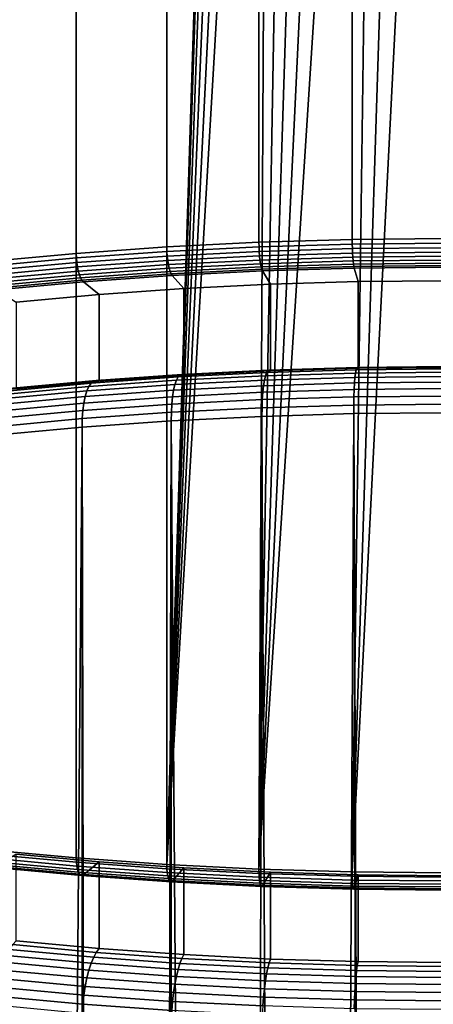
# Model space of a CAD drawing. Header units: metres. Extents: x -24 to 94, y -256 to 25.
# Tile 70 of 195: x -5.48 to -0.16, y -117.48 to -104.82. Entities that reach past the tile are written whole.
import ezdxf

# ---------------------------------------------------------------- set-up
doc = ezdxf.new("R2010")
doc.units = ezdxf.units.M
doc.layers.add('solid_10_061_003_XXX', color=7, linetype='CONTINUOUS')

msp = doc.modelspace()

# ---------------------------------------------------------------- linework, layer by layer
at = {"layer": 'solid_10_061_003_XXX'}
for points in [[(-3.588692, -107.741051, 292.310699), (-2.404225, -107.681595, 292.532562), (-2.404226, -50.077583, 277.097626), (-3.588693, -50.137039, 276.875732)], [(-2.404225, -107.681595, 292.532562), (-1.20565, -107.645782, 292.666229), (-1.205651, -50.041771, 277.231293), (-2.404226, -50.077583, 277.097626)], [(-1.20565, -107.645782, 292.666229), (0, -107.63382, 292.710876), (0, -50.029808, 277.275909), (-1.205651, -50.041771, 277.231293)], [(-5.887619, -107.929352, 291.607941), (-4.752099, -107.823799, 292.001862), (-4.7521, -50.219784, 276.566925), (-5.887619, -50.32534, 276.172974)], [(-4.752099, -107.823799, 292.001862), (-3.588692, -107.741051, 292.310699), (-3.588693, -50.137039, 276.875732), (-4.7521, -50.219784, 276.566925)], [(-4.752099, -115.596649, 262.993195), (-5.887619, -115.491096, 263.387146), (-5.887619, -57.887081, 247.952179), (-4.7521, -57.992634, 247.558243)], [(-3.588692, -115.679398, 262.684387), (-4.752099, -115.596649, 262.993195), (-4.7521, -57.992634, 247.558243), (-3.588693, -58.075382, 247.249435)], [(-3.588693, -58.075382, 247.249435), (-2.404226, -58.134834, 247.027542), (-2.95, -95.574928, 257.157074), (-3.588692, -115.679398, 262.684387)], [(-3.588692, -115.679398, 262.684387), (-2.95, -95.574928, 257.157074), (-2.931705, -95.892677, 257.238617)], [(-3.588692, -115.679398, 262.684387), (-2.931705, -95.892677, 257.238617), (-2.876876, -96.209, 257.312714)], [(-3.588692, -115.679398, 262.684387), (-2.876876, -96.209, 257.312714), (-2.786147, -96.519226, 257.378662)], [(-3.588692, -115.679398, 262.684387), (-2.786147, -96.519226, 257.378662), (-2.659932, -96.820686, 257.436523)], [(-3.588692, -115.679398, 262.684387), (-2.659932, -96.820686, 257.436523), (-2.500073, -97.107956, 257.485992)], [(-3.588692, -115.679398, 262.684387), (-2.500073, -97.107956, 257.485992), (-2.307771, -97.378036, 257.527618), (-2.404225, -115.738846, 262.462494)], [(-2.404225, -115.738846, 262.462494), (-2.307771, -97.378036, 257.527618), (-2.08602, -97.625992, 257.561737)], [(-2.404225, -115.738846, 262.462494), (-2.08602, -97.625992, 257.561737), (-1.837753, -97.848228, 257.588989)], [(-2.404225, -115.738846, 262.462494), (-1.837753, -97.848228, 257.588989), (-1.566182, -98.041595, 257.61026)], [(-2.404225, -115.738846, 262.462494), (-1.566182, -98.041595, 257.61026), (-1.275945, -98.202827, 257.626251)], [(-2.404225, -115.738846, 262.462494), (-1.275945, -98.202827, 257.626251), (-0.969765, -98.330452, 257.637756), (-1.20565, -115.774658, 262.328827)], [(-1.20565, -115.774658, 262.328827), (-0.969765, -98.330452, 257.637756), (-0.652878, -98.422386, 257.645477)], [(-1.20565, -115.774658, 262.328827), (-0.652878, -98.422386, 257.645477), (-0.327975, -98.477997, 257.649902)], [(0, -115.786621, 262.28421), (-1.20565, -115.774658, 262.328827), (-0.327975, -98.477997, 257.649902), (0, -98.496552, 257.651337)], [(-3.587379, -107.799034, 292.320404), (-2.403346, -107.739601, 292.542206), (-2.404225, -107.681595, 292.532562), (-3.588692, -107.741051, 292.310699)], [(-2.403346, -107.739601, 292.542206), (-1.205209, -107.703804, 292.675812), (-1.20565, -107.645782, 292.666229), (-2.404225, -107.681595, 292.532562)], [(-1.205209, -107.703804, 292.675812), (-2.403346, -107.739601, 292.542206), (-2.400737, -107.798386, 292.540466), (-1.203901, -107.762627, 292.67395)], [(-1.205209, -107.703804, 292.675812), (0, -107.691849, 292.720459), (0, -107.63382, 292.710876), (-1.20565, -107.645782, 292.666229)], [(-1.203901, -107.762627, 292.67395), (0, -107.750687, 292.718506), (0, -107.691849, 292.720459), (-1.205209, -107.703804, 292.675812)], [(-5.885464, -107.987267, 291.61792), (-4.75036, -107.881752, 292.011719), (-4.752099, -107.823799, 292.001862), (-5.887619, -107.929352, 291.607941)], [(-4.75036, -107.881752, 292.011719), (-3.587379, -107.799034, 292.320404), (-3.588692, -107.741051, 292.310699), (-4.752099, -107.823799, 292.001862)], [(-3.587379, -107.799034, 292.320404), (-4.75036, -107.881752, 292.011719), (-4.745203, -107.940384, 292.010559), (-3.583484, -107.857758, 292.318909)], [(-2.403346, -107.739601, 292.542206), (-3.587379, -107.799034, 292.320404), (-3.583484, -107.857758, 292.318909), (-2.400737, -107.798386, 292.540466)], [(-2.400737, -107.798386, 292.540466), (-3.583484, -107.857758, 292.318909), (-3.577158, -107.914894, 292.306244), (-2.396498, -107.855629, 292.527405)], [(-1.203901, -107.762627, 292.67395), (-2.400737, -107.798386, 292.540466), (-2.396498, -107.855629, 292.527405), (-1.201775, -107.819931, 292.660645)], [(-1.201775, -107.819931, 292.660645), (-2.396498, -107.855629, 292.527405), (-2.390794, -107.909126, 292.50351), (-1.198915, -107.873512, 292.636414)], [(-1.201775, -107.819931, 292.660645), (0, -107.808014, 292.705139), (0, -107.750687, 292.718506), (-1.203901, -107.762627, 292.67395)], [(-1.198915, -107.873512, 292.636414), (0, -107.861618, 292.680817), (0, -107.808014, 292.705139), (-1.201775, -107.819931, 292.660645)], [(-4.75036, -107.881752, 292.011719), (-5.885464, -107.987267, 291.61792), (-5.879074, -108.045784, 291.617188), (-4.745203, -107.940384, 292.010559)], [(-4.745203, -107.940384, 292.010559), (-5.879074, -108.045784, 291.617188), (-5.868695, -108.102592, 291.605743), (-4.736825, -107.997375, 291.998413)], [(-3.583484, -107.857758, 292.318909), (-4.745203, -107.940384, 292.010559), (-4.736825, -107.997375, 291.998413), (-3.577158, -107.914894, 292.306244)], [(-3.577158, -107.914894, 292.306244), (-4.736825, -107.997375, 291.998413), (-4.72555, -108.050537, 291.975769), (-3.568643, -107.968246, 292.282867)], [(-3.568643, -107.968246, 292.282867), (-4.72555, -108.050537, 291.975769), (-4.711812, -108.097816, 291.943512), (-3.558269, -108.01577, 292.249695)], [(-2.396498, -107.855629, 292.527405), (-3.577158, -107.914894, 292.306244), (-3.568643, -107.968246, 292.282867), (-2.390794, -107.909126, 292.50351)], [(-2.390794, -107.909126, 292.50351), (-3.568643, -107.968246, 292.282867), (-3.558269, -108.01577, 292.249695), (-2.383844, -107.956818, 292.469696)], [(-2.383844, -107.956818, 292.469696), (-3.558269, -108.01577, 292.249695), (-3.546433, -108.055618, 292.208008), (-2.375915, -107.996864, 292.427277)], [(-1.198915, -107.873512, 292.636414), (-2.390794, -107.909126, 292.50351), (-2.383844, -107.956818, 292.469696), (-1.195429, -107.92131, 292.602234)], [(-1.195429, -107.92131, 292.602234), (-2.383844, -107.956818, 292.469696), (-2.375915, -107.996864, 292.427277), (-1.191453, -107.961472, 292.559357)], [(-1.191453, -107.961472, 292.559357), (-2.375915, -107.996864, 292.427277), (-2.367313, -108.027725, 292.377899), (-1.18714, -107.992462, 292.509491)], [(-1.195429, -107.92131, 292.602234), (0, -107.909447, 292.646484), (0, -107.861618, 292.680817), (-1.198915, -107.873512, 292.636414)], [(-1.191453, -107.961472, 292.559357), (0, -107.949654, 292.603485), (0, -107.909447, 292.646484), (-1.195429, -107.92131, 292.602234)], [(-1.18714, -107.992462, 292.509491), (0, -107.980682, 292.553467), (0, -107.949654, 292.603485), (-1.191453, -107.961472, 292.559357)], [(-4.736825, -107.997375, 291.998413), (-5.868695, -108.102592, 291.605743), (-5.854726, -108.155502, 291.584045), (-4.72555, -108.050537, 291.975769)], [(-4.72555, -108.050537, 291.975769), (-5.854726, -108.155502, 291.584045), (-5.837705, -108.202469, 291.552917), (-4.711812, -108.097816, 291.943512)], [(-4.711812, -108.097816, 291.943512), (-5.837705, -108.202469, 291.552917), (-5.818288, -108.241699, 291.51355), (-4.69614, -108.13739, 291.902832)], [(-3.558269, -108.01577, 292.249695), (-4.711812, -108.097816, 291.943512), (-4.69614, -108.13739, 291.902832), (-3.546433, -108.055618, 292.208008)], [(-3.546433, -108.055618, 292.208008), (-4.69614, -108.13739, 291.902832), (-4.679138, -108.167747, 291.855347), (-3.533593, -108.086266, 292.159424)], [(-4.679138, -108.167747, 291.855347), (-4.659815, -108.187454, 291.803772), (-3.518526, -108.106323, 292.106598), (-3.533593, -108.086266, 292.159424)], [(-2.375915, -107.996864, 292.427277), (-3.546433, -108.055618, 292.208008), (-3.533593, -108.086266, 292.159424), (-2.367313, -108.027725, 292.377899)], [(-3.533593, -108.086266, 292.159424), (-3.518526, -108.106323, 292.106598), (-2.35655, -108.048035, 292.324127), (-2.367313, -108.027725, 292.377899)], [(-2.256138, -108.219482, 291.684265), (-2.35655, -108.048035, 292.324127), (-3.518526, -108.106323, 292.106598), (-3.367621, -108.275276, 291.476044)], [(-2.367313, -108.027725, 292.377899), (-2.35655, -108.048035, 292.324127), (-1.180787, -108.012939, 292.455078), (-1.18714, -107.992462, 292.509491)], [(-1.131442, -108.185883, 291.809662), (-1.180787, -108.012939, 292.455078), (-2.35655, -108.048035, 292.324127), (-2.256138, -108.219482, 291.684265)], [(0, -107.980682, 292.553467), (-1.18714, -107.992462, 292.509491), (-1.180787, -108.012939, 292.455078), (0, -108.001244, 292.498749)], [(-1.131442, -108.185883, 291.809662), (0, -108.174652, 291.851562), (0, -108.001244, 292.498749), (-1.180787, -108.012939, 292.455078)], [(-4.69614, -108.13739, 291.902832), (-5.818288, -108.241699, 291.51355), (-5.797223, -108.271675, 291.467468), (-4.679138, -108.167747, 291.855347)], [(-5.797223, -108.271675, 291.467468), (-5.774006, -108.290993, 291.417389), (-4.659815, -108.187454, 291.803772), (-4.679138, -108.167747, 291.855347)], [(-4.459417, -108.352928, 291.186249), (-4.659815, -108.187454, 291.803772), (-5.774006, -108.290993, 291.417389), (-5.525019, -108.451981, 290.816559)], [(-3.367621, -108.275276, 291.476044), (-3.518526, -108.106323, 292.106598), (-4.659815, -108.187454, 291.803772), (-4.459417, -108.352928, 291.186249)], [(-3.367675, -109.389969, 291.774719), (-2.256156, -109.334175, 291.982941), (-2.256138, -108.219482, 291.684265), (-3.367621, -108.275276, 291.476044)], [(-2.256156, -109.334175, 291.982941), (-1.131398, -109.300568, 292.108368), (-1.131442, -108.185883, 291.809662), (-2.256138, -108.219482, 291.684265)], [(-1.131398, -109.300568, 292.108368), (0, -109.289345, 292.150238), (0, -108.174652, 291.851562), (-1.131442, -108.185883, 291.809662)], [(-5.525016, -109.566673, 291.115234), (-4.45943, -109.467621, 291.484924), (-4.459417, -108.352928, 291.186249), (-5.525019, -108.451981, 290.816559)], [(-4.45943, -109.467621, 291.484924), (-3.367675, -109.389969, 291.774719), (-3.367621, -108.275276, 291.476044), (-4.459417, -108.352928, 291.186249)], [(-3.465316, -109.454308, 292.223907), (-2.321571, -109.396896, 292.438171), (-2.306903, -109.355881, 292.328888), (-3.443423, -109.412926, 292.115967)], [(-3.443423, -109.412926, 292.115967), (-2.306903, -109.355881, 292.328888), (-2.290874, -109.331467, 292.214905), (-3.419496, -109.388115, 292.003479)], [(-3.419496, -109.388115, 292.003479), (-2.290874, -109.331467, 292.214905), (-2.273829, -109.324181, 292.098694), (-3.394055, -109.380409, 291.888855)], [(-3.394055, -109.380409, 291.888855), (-2.273829, -109.324181, 292.098694), (-2.256156, -109.334175, 291.982941), (-3.367675, -109.389969, 291.774719)], [(-2.334559, -109.453636, 292.540436), (-1.170714, -109.418861, 292.670227), (-1.164201, -109.362312, 292.56723), (-2.321571, -109.396896, 292.438171)], [(-2.321571, -109.396896, 292.438171), (-1.164201, -109.362312, 292.56723), (-1.156846, -109.321518, 292.457123), (-2.306903, -109.355881, 292.328888)], [(-2.306903, -109.355881, 292.328888), (-1.156846, -109.321518, 292.457123), (-1.148808, -109.29734, 292.342255), (-2.290874, -109.331467, 292.214905)], [(-2.290874, -109.331467, 292.214905), (-1.148808, -109.29734, 292.342255), (-1.14026, -109.290314, 292.225128), (-2.273829, -109.324181, 292.098694)], [(-2.273829, -109.324181, 292.098694), (-1.14026, -109.290314, 292.225128), (-1.131398, -109.300568, 292.108368), (-2.256156, -109.334175, 291.982941)], [(-1.170714, -109.418861, 292.670227), (0, -109.407242, 292.713562), (0, -109.350769, 292.610352), (-1.164201, -109.362312, 292.56723)], [(-1.164201, -109.362312, 292.56723), (0, -109.350769, 292.610352), (0, -109.310036, 292.499969), (-1.156846, -109.321518, 292.457123)], [(-1.156846, -109.321518, 292.457123), (0, -109.310036, 292.499969), (0, -109.285942, 292.384796), (-1.148808, -109.29734, 292.342255)], [(-1.148808, -109.29734, 292.342255), (0, -109.285942, 292.384796), (0, -109.278999, 292.267334), (-1.14026, -109.290314, 292.225128)], [(-1.14026, -109.290314, 292.225128), (0, -109.278999, 292.267334), (0, -109.289345, 292.150238), (-1.131398, -109.300568, 292.108368)], [(-5.685207, -109.636131, 291.545319), (-4.588726, -109.53421, 291.92572), (-4.559735, -109.492325, 291.819672), (-5.649288, -109.593605, 291.441681)], [(-5.649288, -109.593605, 291.441681), (-4.559735, -109.492325, 291.819672), (-4.528052, -109.466957, 291.709229), (-5.610035, -109.567535, 291.333862)], [(-5.610035, -109.567535, 291.333862), (-4.528052, -109.466957, 291.709229), (-4.494362, -109.458672, 291.596802), (-5.568295, -109.558502, 291.224213)], [(-5.568295, -109.558502, 291.224213), (-4.494362, -109.458672, 291.596802), (-4.45943, -109.467621, 291.484924), (-5.525016, -109.566673, 291.115234)], [(-4.614398, -109.591713, 292.025116), (-3.484703, -109.511368, 292.324982), (-3.465316, -109.454308, 292.223907), (-4.588726, -109.53421, 291.92572)], [(-4.588726, -109.53421, 291.92572), (-3.465316, -109.454308, 292.223907), (-3.443423, -109.412926, 292.115967), (-4.559735, -109.492325, 291.819672)], [(-4.559735, -109.492325, 291.819672), (-3.443423, -109.412926, 292.115967), (-3.419496, -109.388115, 292.003479), (-4.528052, -109.466957, 291.709229)], [(-4.528052, -109.466957, 291.709229), (-3.419496, -109.388115, 292.003479), (-3.394055, -109.380409, 291.888855), (-4.494362, -109.458672, 291.596802)], [(-4.494362, -109.458672, 291.596802), (-3.394055, -109.380409, 291.888855), (-3.367675, -109.389969, 291.774719), (-4.45943, -109.467621, 291.484924)], [(-3.501164, -109.582863, 292.416962), (-2.345587, -109.524864, 292.633453), (-2.334559, -109.453636, 292.540436), (-3.484703, -109.511368, 292.324982)], [(-3.484703, -109.511368, 292.324982), (-2.334559, -109.453636, 292.540436), (-2.321571, -109.396896, 292.438171), (-3.465316, -109.454308, 292.223907)], [(-2.354416, -109.609039, 292.715179), (-1.180673, -109.573967, 292.846069), (-1.176245, -109.489922, 292.763824), (-2.345587, -109.524864, 292.633453)], [(-2.345587, -109.524864, 292.633453), (-1.176245, -109.489922, 292.763824), (-1.170714, -109.418861, 292.670227), (-2.334559, -109.453636, 292.540436)], [(-1.180673, -109.573967, 292.846069), (0, -109.562256, 292.889771), (0, -109.478256, 292.807373), (-1.176245, -109.489922, 292.763824)], [(-1.176245, -109.489922, 292.763824), (0, -109.478256, 292.807373), (0, -109.407242, 292.713562), (-1.170714, -109.418861, 292.670227)], [(-5.74402, -109.766571, 291.731354), (-4.636195, -109.663597, 292.115692), (-4.614398, -109.591713, 292.025116), (-5.717013, -109.694206, 291.642609)], [(-5.717013, -109.694206, 291.642609), (-4.614398, -109.591713, 292.025116), (-4.588726, -109.53421, 291.92572), (-5.685207, -109.636131, 291.545319)], [(-4.653647, -109.748291, 292.195465), (-3.514344, -109.667259, 292.497894), (-3.501164, -109.582863, 292.416962), (-4.636195, -109.663597, 292.115692)], [(-4.636195, -109.663597, 292.115692), (-3.501164, -109.582863, 292.416962), (-3.484703, -109.511368, 292.324982), (-4.614398, -109.591713, 292.025116)], [(-3.523956, -109.762726, 292.565979), (-2.360856, -109.704346, 292.783875), (-2.354416, -109.609039, 292.715179), (-3.514344, -109.667259, 292.497894)], [(-3.514344, -109.667259, 292.497894), (-2.354416, -109.609039, 292.715179), (-2.345587, -109.524864, 292.633453), (-3.501164, -109.582863, 292.416962)], [(-2.360856, -109.704346, 292.783875), (-1.183902, -109.669174, 292.915131), (-1.180673, -109.573967, 292.846069), (-2.354416, -109.609039, 292.715179)], [(-1.183902, -109.669174, 292.915131), (0, -109.657433, 292.958954), (0, -109.562256, 292.889771), (-1.180673, -109.573967, 292.846069)], [(-5.765641, -109.851662, 291.809692), (-4.653647, -109.748291, 292.195465), (-4.636195, -109.663597, 292.115692), (-5.74402, -109.766571, 291.731354)], [(-4.666376, -109.843979, 292.262756), (-3.523956, -109.762726, 292.565979), (-3.514344, -109.667259, 292.497894), (-4.653647, -109.748291, 292.195465)], [(-3.529793, -109.867195, 292.619812), (-2.364767, -109.808716, 292.838043), (-2.360856, -109.704346, 292.783875), (-3.523956, -109.762726, 292.565979)], [(-2.364767, -109.808716, 292.838043), (-1.185863, -109.773491, 292.969513), (-1.183902, -109.669174, 292.915131), (-2.360856, -109.704346, 292.783875)], [(-1.185863, -109.773491, 292.969513), (0, -109.761726, 293.013428), (0, -109.657433, 292.958954), (-1.183902, -109.669174, 292.915131)], [(-5.790988, -110.052406, 291.928589), (-4.674105, -109.948586, 292.316071), (-4.666376, -109.843979, 292.262756), (-5.781411, -109.947632, 291.875916)], [(-5.781411, -109.947632, 291.875916), (-4.666376, -109.843979, 292.262756), (-4.653647, -109.748291, 292.195465), (-5.765641, -109.851662, 291.809692)], [(-3.529793, -109.867195, 292.619812), (-4.674105, -109.948586, 292.316071), (-4.676669, -110.058823, 292.353973), (-3.531729, -109.977386, 292.657898)], [(-4.674105, -109.948586, 292.316071), (-3.529793, -109.867195, 292.619812), (-3.523956, -109.762726, 292.565979), (-4.666376, -109.843979, 292.262756)], [(-2.364767, -109.808716, 292.838043), (-3.529793, -109.867195, 292.619812), (-3.531729, -109.977386, 292.657898), (-2.366064, -109.918877, 292.876251)], [(-1.185863, -109.773491, 292.969513), (-2.364767, -109.808716, 292.838043), (-2.366064, -109.918877, 292.876251), (-1.186513, -109.883629, 293.007782)], [(0, -109.761726, 293.013428), (-1.185863, -109.773491, 292.969513), (-1.186513, -109.883629, 293.007782), (0, -109.871857, 293.051727)], [(-0.816097, -202.296387, 317.794556), (0, -202.309097, 317.820221), (0, -109.871857, 293.051727), (-1.186513, -109.883629, 293.007782)], [(-4.674105, -109.948586, 292.316071), (-5.790988, -110.052406, 291.928589), (-5.794165, -110.162697, 291.966309), (-4.676669, -110.058823, 292.353973)], [(-4.483912, -202.057037, 317.066559), (-3.771774, -202.11235, 317.285156), (-3.531729, -109.977386, 292.657898), (-4.676669, -110.058823, 292.353973)], [(-3.771774, -202.11235, 317.285156), (-3.523555, -202.131882, 317.3526), (-3.531729, -109.977386, 292.657898)], [(-2.855454, -202.182907, 317.511749), (-2.582674, -202.202545, 317.567322), (-2.366064, -109.918877, 292.876251), (-3.531729, -109.977386, 292.657898)], [(-3.523555, -202.131882, 317.3526), (-2.855454, -202.182907, 317.511749), (-3.531729, -109.977386, 292.657898)], [(-2.582674, -202.202545, 317.567322), (-1.91533, -202.246078, 317.680328), (-2.366064, -109.918877, 292.876251)], [(-1.91533, -202.246078, 317.680328), (-1.676839, -202.259628, 317.712769), (-1.186513, -109.883629, 293.007782), (-2.366064, -109.918877, 292.876251)], [(-1.676839, -202.259628, 317.712769), (-0.957741, -202.291809, 317.784912), (-1.186513, -109.883629, 293.007782)], [(-0.957741, -202.291809, 317.784912), (-0.816097, -202.296387, 317.794556), (-1.186513, -109.883629, 293.007782)], [(-5.517728, -201.986069, 316.682465), (-5.439227, -201.990768, 316.714447), (-4.676669, -110.058823, 292.353973), (-5.794165, -110.162697, 291.966309)], [(-5.439227, -201.990768, 316.714447), (-4.660245, -202.043869, 317.006683), (-4.676669, -110.058823, 292.353973)], [(-4.660245, -202.043869, 317.006683), (-4.483912, -202.057037, 317.066559), (-4.676669, -110.058823, 292.353973)], [(-4.75036, -115.651756, 263.013641), (-5.885464, -115.546242, 263.40744), (-5.887619, -115.491096, 263.387146), (-4.752099, -115.596649, 262.993195)], [(-5.885464, -115.546242, 263.40744), (-4.75036, -115.651756, 263.013641), (-4.745203, -115.70195, 263.043976), (-5.879074, -115.59655, 263.437347)], [(-4.459417, -115.647072, 263.964111), (-5.525019, -115.548019, 264.333801), (-5.773999, -115.709007, 263.732971), (-4.65975, -115.812546, 263.346558)], [(-4.45943, -116.761757, 264.262817), (-5.525016, -116.662704, 264.632477), (-5.525019, -115.548019, 264.333801), (-4.459417, -115.647072, 263.964111)], [(-5.879074, -115.59655, 263.437347), (-4.745203, -115.70195, 263.043976), (-4.736825, -115.745239, 263.082977), (-5.868695, -115.64003, 263.475647)], [(-5.868695, -115.64003, 263.475647), (-4.736825, -115.745239, 263.082977), (-4.72555, -115.779961, 263.129181), (-5.854726, -115.674995, 263.520905)], [(-5.854726, -115.674995, 263.520905), (-4.72555, -115.779961, 263.129181), (-4.711812, -115.804764, 263.180756), (-5.837705, -115.700111, 263.57135)], [(-3.587379, -115.734474, 262.704956), (-4.75036, -115.651756, 263.013641), (-4.752099, -115.596649, 262.993195), (-3.588692, -115.679398, 262.684387)], [(-4.75036, -115.651756, 263.013641), (-3.587379, -115.734474, 262.704956), (-3.583484, -115.784576, 262.735596), (-4.745203, -115.70195, 263.043976)], [(-3.367621, -115.724724, 263.674316), (-4.459417, -115.647072, 263.964111), (-4.65975, -115.812546, 263.346558), (-3.518485, -115.893684, 263.043762)], [(-3.367675, -116.839409, 263.973022), (-4.45943, -116.761757, 264.262817), (-4.459417, -115.647072, 263.964111), (-3.367621, -115.724724, 263.674316)], [(-2.403346, -115.793907, 262.483154), (-3.587379, -115.734474, 262.704956), (-3.588692, -115.679398, 262.684387), (-2.404225, -115.738846, 262.462494)], [(-5.837705, -115.700111, 263.57135), (-4.711812, -115.804764, 263.180756), (-4.69614, -115.81871, 263.235748), (-5.818288, -115.714401, 263.625061)], [(-5.818288, -115.714401, 263.625061), (-4.69614, -115.81871, 263.235748), (-4.679138, -115.821251, 263.292053), (-5.797223, -115.717316, 263.679962)], [(-5.797223, -115.717316, 263.679962), (-4.679138, -115.821251, 263.292053), (-4.65975, -115.812546, 263.346558), (-5.773999, -115.709007, 263.732971)], [(-4.745203, -115.70195, 263.043976), (-3.583484, -115.784576, 262.735596), (-3.577158, -115.827721, 262.775146), (-4.736825, -115.745239, 263.082977)], [(-4.736825, -115.745239, 263.082977), (-3.577158, -115.827721, 262.775146), (-3.568643, -115.862244, 262.822083), (-4.72555, -115.779961, 263.129181)], [(-4.72555, -115.779961, 263.129181), (-3.568643, -115.862244, 262.822083), (-3.558269, -115.88681, 262.874573), (-4.711812, -115.804764, 263.180756)], [(-4.711812, -115.804764, 263.180756), (-3.558269, -115.88681, 262.874573), (-3.546433, -115.900482, 262.930573), (-4.69614, -115.81871, 263.235748)], [(-4.69614, -115.81871, 263.235748), (-3.546433, -115.900482, 262.930573), (-3.533593, -115.902733, 262.987976), (-4.679138, -115.821251, 263.292053)], [(-4.679138, -115.821251, 263.292053), (-3.533593, -115.902733, 262.987976), (-3.518485, -115.893684, 263.043762), (-4.65975, -115.812546, 263.346558)], [(-3.587379, -115.734474, 262.704956), (-2.403346, -115.793907, 262.483154), (-2.400737, -115.843948, 262.514038), (-3.583484, -115.784576, 262.735596)], [(-3.583484, -115.784576, 262.735596), (-2.400737, -115.843948, 262.514038), (-2.396498, -115.886986, 262.553986), (-3.577158, -115.827721, 262.775146)], [(-2.256138, -115.780518, 263.466095), (-3.367621, -115.724724, 263.674316), (-3.518485, -115.893684, 263.043762), (-2.356553, -115.951965, 262.826233)], [(-2.256156, -116.895203, 263.764801), (-3.367675, -116.839409, 263.973022), (-3.367621, -115.724724, 263.674316), (-2.256138, -115.780518, 263.466095)], [(-1.205209, -115.829704, 262.349548), (-2.403346, -115.793907, 262.483154), (-2.404225, -115.738846, 262.462494), (-1.20565, -115.774658, 262.328827)], [(-2.403346, -115.793907, 262.483154), (-1.205209, -115.829704, 262.349548), (-1.203901, -115.879707, 262.380585), (-2.400737, -115.843948, 262.514038)], [(-1.131442, -115.814117, 263.340698), (-2.256138, -115.780518, 263.466095), (-2.356553, -115.951965, 262.826233), (-1.180769, -115.987061, 262.695282)], [(-1.131398, -116.92881, 263.639374), (-2.256156, -116.895203, 263.764801), (-2.256138, -115.780518, 263.466095), (-1.131442, -115.814117, 263.340698)], [(0, -115.84166, 262.304932), (-1.205209, -115.829704, 262.349548), (-1.20565, -115.774658, 262.328827), (0, -115.786621, 262.28421)], [(0, -115.825348, 263.298798), (-1.131442, -115.814117, 263.340698), (-1.180769, -115.987061, 262.695282), (0, -115.998756, 262.651611)], [(0, -116.940033, 263.597473), (-1.131398, -116.92881, 263.639374), (-1.131442, -115.814117, 263.340698), (0, -115.825348, 263.298798)], [(-3.577158, -115.827721, 262.775146), (-2.396498, -115.886986, 262.553986), (-2.390794, -115.921364, 262.60144), (-3.568643, -115.862244, 262.822083)], [(-3.568643, -115.862244, 262.822083), (-2.390794, -115.921364, 262.60144), (-2.383844, -115.945763, 262.654541), (-3.558269, -115.88681, 262.874573)], [(-3.558269, -115.88681, 262.874573), (-2.383844, -115.945763, 262.654541), (-2.375915, -115.959236, 262.711304), (-3.546433, -115.900482, 262.930573)], [(-3.546433, -115.900482, 262.930573), (-2.375915, -115.959236, 262.711304), (-2.367313, -115.961273, 262.769501), (-3.533593, -115.902733, 262.987976)], [(-3.533593, -115.902733, 262.987976), (-2.367313, -115.961273, 262.769501), (-2.356553, -115.951965, 262.826233), (-3.518485, -115.893684, 263.043762)], [(-2.400737, -115.843948, 262.514038), (-1.203901, -115.879707, 262.380585), (-1.201775, -115.922684, 262.420746), (-2.396498, -115.886986, 262.553986)], [(-2.396498, -115.886986, 262.553986), (-1.201775, -115.922684, 262.420746), (-1.198915, -115.956978, 262.468536), (-2.390794, -115.921364, 262.60144)], [(-2.390794, -115.921364, 262.60144), (-1.198915, -115.956978, 262.468536), (-1.195429, -115.98127, 262.522034), (-2.383844, -115.945763, 262.654541)], [(-2.383844, -115.945763, 262.654541), (-1.195429, -115.98127, 262.522034), (-1.191453, -115.994629, 262.579224), (-2.375915, -115.959236, 262.711304)], [(-1.205209, -115.829704, 262.349548), (0, -115.84166, 262.304932), (0, -115.891655, 262.335999), (-1.203901, -115.879707, 262.380585)], [(-1.203901, -115.879707, 262.380585), (0, -115.891655, 262.335999), (0, -115.934608, 262.376251), (-1.201775, -115.922684, 262.420746)], [(-1.201775, -115.922684, 262.420746), (0, -115.934608, 262.376251), (0, -115.968872, 262.424133), (-1.198915, -115.956978, 262.468536)], [(-2.375915, -115.959236, 262.711304), (-1.191453, -115.994629, 262.579224), (-1.18714, -115.996536, 262.637909), (-2.367313, -115.961273, 262.769501)], [(-2.367313, -115.961273, 262.769501), (-1.18714, -115.996536, 262.637909), (-1.180769, -115.987061, 262.695282), (-2.356553, -115.951965, 262.826233)], [(-1.198915, -115.956978, 262.468536), (0, -115.968872, 262.424133), (0, -115.993134, 262.477783), (-1.195429, -115.98127, 262.522034)], [(-1.195429, -115.98127, 262.522034), (0, -115.993134, 262.477783), (0, -116.006447, 262.535126), (-1.191453, -115.994629, 262.579224)], [(-1.191453, -115.994629, 262.579224), (0, -116.006447, 262.535126), (0, -116.008308, 262.593964), (-1.18714, -115.996536, 262.637909)], [(-1.18714, -115.996536, 262.637909), (0, -116.008308, 262.593964), (0, -115.998756, 262.651611), (-1.180769, -115.987061, 262.695282)], [(-4.494362, -116.809952, 264.161438), (-5.568295, -116.710121, 264.534027), (-5.525016, -116.662704, 264.632477), (-4.45943, -116.761757, 264.262817)], [(-4.559735, -116.950531, 263.98526), (-5.649288, -116.849243, 264.363251), (-5.610035, -116.772766, 264.443573), (-4.528052, -116.873344, 264.068237)], [(-4.528052, -116.873344, 264.068237), (-5.610035, -116.772766, 264.443573), (-5.568295, -116.710121, 264.534027), (-4.494362, -116.809952, 264.161438)], [(-3.419496, -116.952187, 263.773956), (-4.528052, -116.873344, 264.068237), (-4.494362, -116.809952, 264.161438), (-3.394055, -116.888206, 263.869385)], [(-3.394055, -116.888206, 263.869385), (-4.494362, -116.809952, 264.161438), (-4.45943, -116.761757, 264.262817), (-3.367675, -116.839409, 263.973022)], [(-4.614398, -117.139328, 263.857025), (-5.717013, -117.036835, 264.239532), (-5.685207, -116.937912, 264.294739), (-4.588726, -117.039833, 263.914337)], [(-4.588726, -117.039833, 263.914337), (-5.685207, -116.937912, 264.294739), (-5.649288, -116.849243, 264.363251), (-4.559735, -116.950531, 263.98526)], [(-3.465316, -117.119736, 263.61615), (-4.588726, -117.039833, 263.914337), (-4.559735, -116.950531, 263.98526), (-3.443423, -117.029922, 263.688934)], [(-3.443423, -117.029922, 263.688934), (-4.559735, -116.950531, 263.98526), (-4.528052, -116.873344, 264.068237), (-3.419496, -116.952187, 263.773956)], [(-2.306903, -117.086975, 263.476044), (-3.443423, -117.029922, 263.688934), (-3.419496, -116.952187, 263.773956), (-2.290874, -117.008842, 263.562531)], [(-2.290874, -117.008842, 263.562531), (-3.419496, -116.952187, 263.773956), (-3.394055, -116.888206, 263.869385), (-2.273829, -116.944435, 263.659515)], [(-2.273829, -116.944435, 263.659515), (-3.394055, -116.888206, 263.869385), (-3.367675, -116.839409, 263.973022), (-2.256156, -116.895203, 263.764801)], [(-1.148808, -117.042961, 263.435181), (-2.290874, -117.008842, 263.562531), (-2.273829, -116.944435, 263.659515), (-1.14026, -116.97831, 263.533112)], [(-1.14026, -116.97831, 263.533112), (-2.273829, -116.944435, 263.659515), (-2.256156, -116.895203, 263.764801), (-1.131398, -116.92881, 263.639374)], [(0, -116.989624, 263.490906), (-1.14026, -116.97831, 263.533112), (-1.131398, -116.92881, 263.639374), (0, -116.940033, 263.597473)], [(-4.636195, -117.246864, 263.814545), (-5.74402, -117.143883, 264.198853), (-5.717013, -117.036835, 264.239532), (-4.614398, -117.139328, 263.857025)], [(-3.484703, -117.219681, 263.557159), (-4.614398, -117.139328, 263.857025), (-4.588726, -117.039833, 263.914337), (-3.465316, -117.119736, 263.61615)], [(-2.321571, -117.177147, 263.401886), (-3.465316, -117.119736, 263.61615), (-3.443423, -117.029922, 263.688934), (-2.306903, -117.086975, 263.476044)], [(-1.164201, -117.211731, 263.272827), (-2.321571, -117.177147, 263.401886), (-2.306903, -117.086975, 263.476044), (-1.156846, -117.121338, 263.347809)], [(-1.156846, -117.121338, 263.347809), (-2.306903, -117.086975, 263.476044), (-2.290874, -117.008842, 263.562531), (-1.148808, -117.042961, 263.435181)], [(-1.148808, -117.042961, 263.435181), (0, -117.054359, 263.392639), (0, -117.132812, 263.304962), (-1.156846, -117.121338, 263.347809)], [(-1.14026, -116.97831, 263.533112), (0, -116.989624, 263.490906), (0, -117.054359, 263.392639), (-1.148808, -117.042961, 263.435181)], [(-4.653647, -117.360107, 263.787781), (-5.765641, -117.256744, 264.173553), (-5.74402, -117.143883, 264.198853), (-4.636195, -117.246864, 263.814545)], [(-3.501164, -117.327591, 263.513245), (-4.636195, -117.246864, 263.814545), (-4.614398, -117.139328, 263.857025), (-3.484703, -117.219681, 263.557159)], [(-2.334559, -117.277412, 263.341705), (-3.484703, -117.219681, 263.557159), (-3.465316, -117.119736, 263.61615), (-2.321571, -117.177147, 263.401886)], [(-1.170714, -117.312187, 263.211914), (-2.334559, -117.277412, 263.341705), (-2.321571, -117.177147, 263.401886), (-1.164201, -117.211731, 263.272827)], [(-1.164201, -117.211731, 263.272827), (0, -117.223282, 263.229736), (0, -117.323799, 263.168579), (-1.170714, -117.312187, 263.211914)], [(-1.156846, -117.121338, 263.347809), (0, -117.132812, 263.304962), (0, -117.223282, 263.229736), (-1.164201, -117.211731, 263.272827)], [(-4.666376, -117.476616, 263.777374), (-5.781411, -117.372963, 264.164185), (-5.765641, -117.256744, 264.173553), (-4.653647, -117.360107, 263.787781)], [(-3.514344, -117.441139, 263.485382), (-4.653647, -117.360107, 263.787781), (-4.636195, -117.246864, 263.814545), (-3.501164, -117.327591, 263.513245)], [(-2.354416, -117.499367, 263.268066), (-3.514344, -117.441139, 263.485382), (-3.501164, -117.327591, 263.513245), (-2.345587, -117.385597, 263.296783)], [(-2.345587, -117.385597, 263.296783), (-3.501164, -117.327591, 263.513245), (-3.484703, -117.219681, 263.557159), (-2.334559, -117.277412, 263.341705)], [(-1.176245, -117.420532, 263.166382), (-2.345587, -117.385597, 263.296783), (-2.334559, -117.277412, 263.341705), (-1.170714, -117.312187, 263.211914)], [(-1.170714, -117.312187, 263.211914), (0, -117.323799, 263.168579), (0, -117.432205, 263.122833), (-1.176245, -117.420532, 263.166382)], [(-4.674105, -117.593864, 263.783508), (-5.790988, -117.490036, 264.170959), (-5.781411, -117.372963, 264.164185), (-4.666376, -117.476616, 263.777374)], [(-3.523956, -117.557869, 263.474121), (-4.666376, -117.476616, 263.777374), (-4.653647, -117.360107, 263.787781), (-3.514344, -117.441139, 263.485382)], [(-2.360856, -117.616249, 263.256226), (-3.523956, -117.557869, 263.474121), (-3.514344, -117.441139, 263.485382), (-2.354416, -117.499367, 263.268066)], [(-1.180673, -117.534431, 263.137207), (-2.354416, -117.499367, 263.268066), (-2.345587, -117.385597, 263.296783), (-1.176245, -117.420532, 263.166382)], [(-1.176245, -117.420532, 263.166382), (0, -117.432205, 263.122833), (0, -117.54615, 263.093475), (-1.180673, -117.534431, 263.137207)], [(-3.529793, -117.675247, 263.479736), (-4.674105, -117.593864, 263.783508), (-4.666376, -117.476616, 263.777374), (-3.523956, -117.557869, 263.474121)]]:
    msp.add_3dface(points, dxfattribs=at)

doc.saveas('drawing.dxf')
